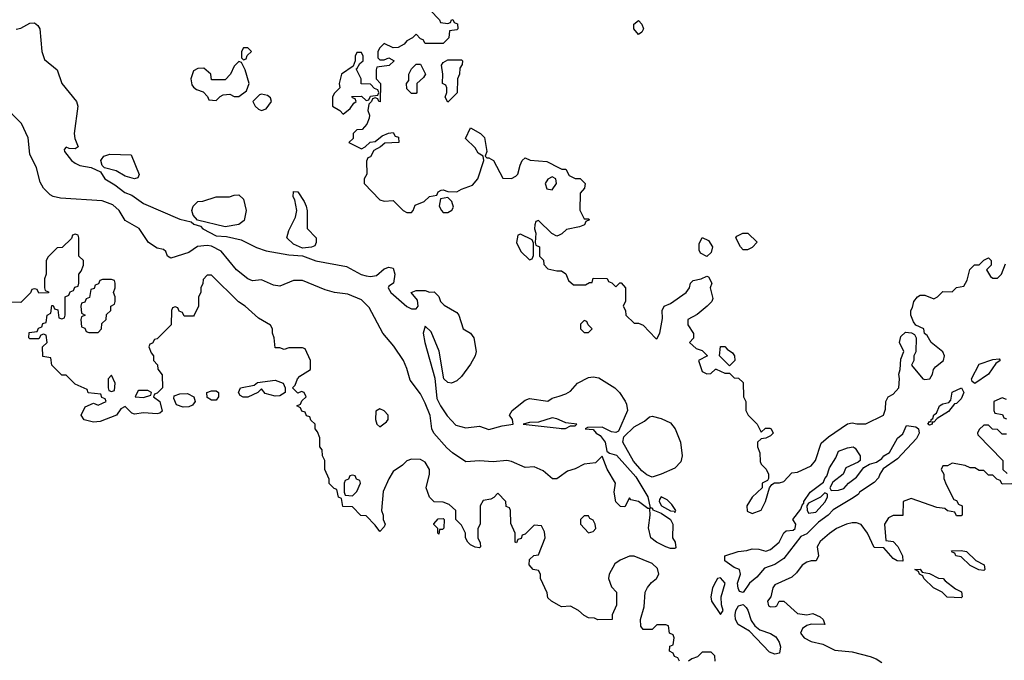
# Model space of a CAD drawing. Header units: inches. Extents: x 2671394 to 2765652, y 830470 to 955458.
# Tile 88 of 256: x 2707625 to 2711960, y 874490 to 877310. Entities that reach past the tile are written whole.
import ezdxf

# ---------------------------------------------------------------- set-up
doc = ezdxf.new("R2010")
doc.units = ezdxf.units.IN
doc.header["$MEASUREMENT"] = 0
doc.layers.add('C7807', color=7, linetype='Continuous')
doc.layers.add('C7817', color=7, linetype='Continuous')

msp = doc.modelspace()

# ---------------------------------------------------------------- linework, layer by layer
at = {"layer": 'C7807', "color": 2}
for points, elevation in [([(2709432.7, 877352.7), (2709474, 877310), (2709478, 877298), (2709510, 877294), (2709522, 877298), (2709526, 877310), (2709531.6, 877311.6), (2709538, 877298), (2709552.7, 877292.7), (2709554, 877270), (2709550, 877266), (2709518, 877262), (2709514, 877230), (2709490, 877206), (2709410, 877206), (2709402, 877222), (2709390, 877226), (2709370, 877246), (2709354, 877230), (2709330, 877218), (2709318, 877202), (2709292, 877188), (2709270, 877186), (2709230, 877206), (2709210, 877186), (2709202, 877170), (2709202, 877142), (2709210, 877134), (2709230, 877134), (2709250, 877142), (2709274, 877130), (2709251.6, 877108.4), (2709198, 877102), (2709194, 877090), (2709194, 877050), (2709214, 877030), (2709211.6, 876948.4), (2709206, 876950), (2709202, 876962), (2709190, 876966), (2709178, 876962), (2709174, 876950), (2709162, 876938), (2709158, 876910), (2709164.7, 876890), (2709163.6, 876876.4), (2709154, 876850), (2709132.7, 876827.3), (2709110, 876826), (2709094, 876810), (2709092.7, 876787.3), (2709074, 876770), (2709130, 876742), (2709146, 876750), (2709168, 876772), (2709190, 876774), (2709220.4, 876799.6), (2709248.4, 876811.6), (2709270, 876814), (2709278, 876798), (2709292.7, 876792.7), (2709294, 876770), (2709232.7, 876767.3), (2709214, 876750), (2709184.7, 876735.3), (2709170, 876706), (2709158, 876702), (2709152.7, 876687.3), (2709154, 876630), (2709142, 876610), (2709142, 876590), (2709210, 876518), (2709230, 876511.3), (2709270, 876514), (2709314, 876470), (2709330, 876462), (2709350, 876462), (2709358, 876470), (2709366, 876494), (2709406, 876510), (2709430, 876532), (2709462, 876538), (2709467.3, 876552.7), (2709480.4, 876559.6), (2709490, 876562), (2709510, 876554), (2709550, 876552), (2709570, 876564.7), (2709618, 876582), (2709642, 876610), (2709668, 876690), (2709666, 876710), (2709643.1, 876723.1), (2709630, 876746), (2709588, 876788), (2709610, 876834), (2709654, 876810), (2709671.6, 876791.6), (2709682, 876730), (2709674, 876710), (2709682, 876702), (2709690, 876702), (2709711.3, 876690), (2709752.7, 876612.7), (2709790, 876611.3), (2709810, 876622), (2709818, 876630), (2709828, 876670), (2709838, 876690), (2709850, 876702), (2709872.7, 876692.7), (2709946, 876686), (2710000, 876659)], 14), ([(2707610, 877268), (2707630, 877272.7), (2707670, 877295.5), (2707690, 877297.3), (2707705.5, 877285.5), (2707713.4, 877270), (2707722.6, 877170), (2707734.7, 877134.7), (2707790.4, 877090.4), (2707810.7, 877030), (2707876, 876950), (2707881, 876930), (2707864.9, 876810), (2707867.9, 876787.9), (2707882, 876750), (2707870, 876742), (2707843.2, 876743.2), (2707830, 876748.7), (2707820.7, 876739.3), (2707822, 876730), (2707853.4, 876690), (2707870, 876678.4), (2707890, 876668.8), (2707939.9, 876659.9), (2707981, 876641), (2708000.5, 876610), (2708043.9, 876583.9), (2708087.7, 876550), (2708118.2, 876538.2), (2708170, 876500.8), (2708330, 876431.8), (2708379.9, 876419.9), (2708392, 876410), (2708421.1, 876401.1), (2708430.8, 876390), (2708490, 876359.5), (2708536.4, 876356.4), (2708600.8, 876340.8), (2708667.4, 876307.4), (2708710, 876293.6), (2708810, 876275.3), (2708870, 876271), (2708929.3, 876249.3), (2709063.8, 876223.8), (2709128.5, 876188.5), (2709150, 876183.1), (2709170, 876180.4), (2709196, 876184), (2709230, 876214), (2709250, 876221), (2709270, 876216), (2709277.3, 876190), (2709271.3, 876150), (2709250, 876138), (2709247.3, 876130), (2709258.8, 876110), (2709330, 876048.2), (2709350, 876037.3), (2709363.1, 876036.9), (2709370, 876038), (2709379, 876050), (2709376.4, 876076.4), (2709348, 876110), (2709370, 876118), (2709410, 876118), (2709430, 876111.3), (2709450, 876112), (2709470, 876092), (2709478, 876070), (2709493.7, 876053.7), (2709550, 876021), (2709558.8, 876010), (2709578, 875950), (2709610, 875930.8), (2709624, 875910), (2709634.4, 875850), (2709630.4, 875830), (2709610, 875794), (2709570, 875739), (2709550, 875721.2), (2709526, 875710), (2709510, 875713.2), (2709493.2, 875730), (2709471.5, 875851.5), (2709436.6, 875936.6), (2709410, 875962), (2709402, 875930), (2709409.1, 875890), (2709452.5, 875732.5), (2709462.2, 875642.2), (2709477.3, 875610), (2709506.8, 875566.8), (2709545.4, 875525.4), (2709590, 875514), (2709650, 875521.7), (2709690, 875507), (2709750, 875523.1), (2709798, 875530), (2709795.3, 875550), (2709781.2, 875570), (2709793.2, 875590), (2709850, 875636), (2709870, 875642.8), (2709950, 875631.3), (2709970, 875644.7), (2710000, 875653.7)], 10), ([(2710000, 875296.1), (2709990, 875288.7), (2709971.1, 875288.9), (2709930, 875324), (2709890, 875342), (2709850, 875339), (2709790, 875365.2), (2709770, 875369.3), (2709710, 875363.7), (2709650, 875369.2), (2709590, 875364), (2709530, 875404), (2709505.4, 875425.4), (2709449, 875490), (2709439, 875510), (2709432.1, 875567.9), (2709410, 875622), (2709390, 875664), (2709343.9, 875723.9), (2709330, 875775.3), (2709314.5, 875810), (2709273.1, 875873.1), (2709224, 875930), (2709163.3, 876043.3), (2709130, 876077), (2709070, 876102.7), (2709010.6, 876109.4), (2708970, 876120.7), (2708870, 876162.4), (2708830, 876162), (2708770, 876138), (2708742, 876142), (2708690, 876165.2), (2708650, 876161.2), (2708630, 876169.3), (2708579.3, 876210), (2708511.9, 876291.9), (2708470, 876313.3), (2708450, 876316.3), (2708408.3, 876311.7), (2708370, 876286), (2708290, 876261.2), (2708275.3, 876270), (2708269, 876290), (2708258.9, 876298.9), (2708230, 876304.5), (2708192.3, 876330), (2708151.9, 876391.9), (2708090, 876426), (2708063, 876470), (2708034.9, 876494.9), (2707987.6, 876512.4), (2707804.9, 876524.9), (2707771.9, 876531.9), (2707759.5, 876539.5), (2707730, 876569), (2707715.3, 876595.3), (2707698.5, 876658.5), (2707670, 876718), (2707662.6, 876790), (2707633.2, 876853.2), (2707550, 876938.4)], 10), ([(2710000, 876362.1), (2709990, 876358), (2709968.7, 876368.7), (2709910, 876426), (2709898, 876422), (2709892.7, 876407.3), (2709892, 876390), (2709898, 876370), (2709894, 876330), (2709898, 876318), (2709914, 876310), (2709914, 876270), (2709931.6, 876251.6), (2709932.7, 876232.7), (2709950, 876214), (2709990, 876204.7), (2710000, 876204.7)], 14), ([(2710000, 874731.5), (2709966, 874750), (2709950, 874766), (2709947.3, 874787.3), (2709918, 874850), (2709918, 874870), (2709910, 874886), (2709886, 874890), (2709868, 874910), (2709870, 874934), (2709888.4, 874951.6), (2709910, 874954), (2709938, 875030), (2709936.4, 875056.4), (2709922, 875082), (2709890, 875086), (2709850, 875046), (2709838, 875042), (2709832.7, 875027.3), (2709818, 875022), (2709812, 875008), (2709806, 875010), (2709806, 875050), (2709787.3, 875092.7), (2709786, 875150), (2709782, 875162), (2709767.3, 875167.3), (2709766, 875190), (2709730, 875226), (2709712.7, 875207.3), (2709699.6, 875200.4), (2709666, 875194), (2709652, 875170), (2709652, 875090), (2709642, 875070), (2709642, 875030), (2709652.7, 875007.3), (2709654, 874990), (2709650, 874986), (2709630, 874988), (2709610, 874998), (2709598, 875010), (2709588, 875030), (2709588, 875050), (2709570, 875086), (2709546, 875110), (2709546, 875150), (2709516.4, 875176.4), (2709490, 875186), (2709450, 875188), (2709429, 875209), (2709415.3, 875250), (2709429, 875310), (2709428.7, 875330), (2709410, 875362), (2709390, 875374), (2709350, 875375.3), (2709330, 875368), (2709310.9, 875349.1), (2709270, 875322), (2709250, 875288.7), (2709225.8, 875234.2), (2709218, 875150), (2709224.7, 875130), (2709224.7, 875110), (2709234.8, 875090), (2709230, 875078), (2709210, 875058), (2709190, 875086), (2709150, 875126), (2709127.3, 875127.3), (2709090, 875166), (2709047.3, 875167.3), (2709042, 875202), (2709028.4, 875208.4), (2709022, 875242), (2709010, 875246), (2708988.4, 875268.4), (2708987.3, 875287.3), (2708968, 875330), (2708968, 875370), (2708958, 875390), (2708956.4, 875416.4), (2708946, 875430), (2708946, 875470), (2708936.4, 875496.4), (2708926, 875510), (2708926, 875530), (2708907.3, 875547.3), (2708902, 875562), (2708887.3, 875567.3), (2708882, 875582), (2708867.3, 875587.3), (2708862, 875602), (2708846, 875610), (2708862, 875618), (2708867.3, 875632.7), (2708886, 875650), (2708878, 875670), (2708866.4, 875673.6), (2708850, 875666), (2708826, 875690), (2708838, 875702), (2708848.7, 875730), (2708858.6, 875741.4), (2708906, 875770), (2708906, 875810), (2708882, 875862), (2708870, 875866), (2708810, 875866), (2708790, 875858), (2708770, 875866), (2708750, 875866), (2708746, 875910), (2708738, 875930), (2708738, 875950), (2708730, 875966), (2708676.4, 875996.4), (2708618, 876050), (2708588.9, 876068.9), (2708470, 876186), (2708450, 876186), (2708432.7, 876167.3), (2708431.6, 876148.4), (2708422, 876130), (2708422, 876110), (2708412, 876090), (2708412, 876050), (2708394, 876010), (2708390, 876006), (2708350, 876006), (2708342, 876022), (2708327.3, 876027.3), (2708322, 876042), (2708310, 876046), (2708298, 876042), (2708294, 876030), (2708292.7, 875967.3), (2708230, 875906), (2708218, 875902), (2708210, 875886), (2708198, 875882), (2708194, 875870), (2708203.6, 875843.6), (2708214, 875830), (2708214, 875810), (2708231.6, 875791.6), (2708232.7, 875772.7), (2708252.7, 875747.3), (2708254, 875690), (2708230, 875666), (2708218, 875662), (2708214, 875650), (2708242, 875630), (2708252.7, 875587.3), (2708242, 875578), (2708230, 875575.3), (2708170, 875579.3), (2708130, 875574), (2708119, 875579), (2708090, 875608), (2708070, 875598), (2708050.9, 875569.1), (2707978.8, 875541.2), (2707950, 875538), (2707909.2, 875549.2), (2707895.3, 875570), (2707913.6, 875606.4), (2707950, 875622), (2707970, 875614), (2707990, 875622), (2708006, 875630), (2708002, 875642), (2707987.3, 875647.3), (2707982, 875662), (2707927.3, 875667.3), (2707922, 875682), (2707870, 875706), (2707830, 875746), (2707810, 875746), (2707766, 875790), (2707762, 875822), (2707727.3, 875827.3), (2707726, 875870), (2707746, 875890), (2707742, 875922), (2707730, 875926), (2707718, 875922), (2707710, 875906), (2707670, 875906), (2707666, 875910), (2707667.3, 875932.7), (2707702, 875938), (2707707.3, 875952.7), (2707722, 875958), (2707727.3, 875972.7), (2707742, 875978), (2707746, 876010), (2707762, 876018), (2707767.3, 876052.7), (2707772.7, 876052.7), (2707778, 876038), (2707792.7, 876032.7), (2707798, 875998), (2707810, 875994), (2707822, 875998), (2707826, 876010), (2707826, 876090), (2707842, 876098), (2707847.3, 876112.7), (2707862, 876118), (2707867.3, 876132.7), (2707882, 876138), (2707886, 876150), (2707886, 876190), (2707896.4, 876203.6), (2707906, 876230), (2707906, 876250), (2707886, 876270), (2707886, 876350), (2707882, 876362), (2707870, 876366), (2707858, 876362), (2707852.7, 876347.3), (2707812.7, 876307.3), (2707790, 876306), (2707750, 876266), (2707742, 876250), (2707742, 876190), (2707734, 876170), (2707734, 876130), (2707738, 876118), (2707752.7, 876112.7), (2707752.7, 876107.3), (2707710, 876106), (2707702, 876122), (2707690, 876126), (2707678, 876122), (2707672.7, 876107.3), (2707630, 876066), (2707587.3, 876067.3)], 14), ([(2710000, 875549.5), (2709990, 875554), (2709970, 875557.2), (2709910, 875539.3), (2709870, 875537.2), (2709842, 875530), (2710000, 875511.9)], 10)]:
    msp.add_lwpolyline(points, dxfattribs=dict(at, elevation=elevation))
for points, elevation in [([(2708630, 877186), (2708610, 877186), (2708602, 877170), (2708602, 877142), (2708610, 877134), (2708622, 877138), (2708627.3, 877152.7), (2708646, 877170)], 14), ([(2709130, 877166), (2709110, 877166), (2709102, 877150), (2709102, 877130), (2709094, 877106), (2709042, 877070), (2709032, 877030), (2709034, 877010), (2709010, 876986), (2709002, 876970), (2709002, 876930), (2709034, 876910), (2709050, 876894), (2709080.4, 876919.6), (2709096.4, 876943.6), (2709106, 876950), (2709102, 876962), (2709090, 876966), (2709087.3, 876972.7), (2709130, 876974), (2709150, 876954), (2709162, 876958), (2709170, 876974), (2709202, 876978), (2709206, 876990), (2709202, 877002), (2709187.3, 877007.3), (2709170, 877026), (2709128.4, 877028.4), (2709128, 877050), (2709106, 877094), (2709110, 877094), (2709122, 877118), (2709138, 877130), (2709138, 877150)], 14), ([(2708590, 877126), (2708570, 877106), (2708554, 877070), (2708530, 877046), (2708470, 877046), (2708466, 877070), (2708436.4, 877096.4), (2708410, 877095.3), (2708390, 877086), (2708378, 877050), (2708383.6, 877023.6), (2708390, 877014), (2708403.6, 877003.6), (2708432.7, 876992.7), (2708452.7, 876972.7), (2708458, 876958), (2708490, 876954), (2708507.3, 876972.7), (2708520.4, 876979.6), (2708550, 876982), (2708570, 876972), (2708590, 876972), (2708623.1, 876996.9), (2708635.3, 877030), (2708618, 877090), (2708602, 877122)], 14), ([(2709350, 876986), (2709330, 877006), (2709328, 877030), (2709338, 877042), (2709338, 877070), (2709350, 877094), (2709370, 877114), (2709390, 877114), (2709412, 877070), (2709403.6, 877056.4), (2709374, 877030), (2709374, 876990), (2709370, 876986)], 14), ([(2709510, 876948), (2709498, 876970), (2709506, 876990), (2709506, 877010), (2709502, 877022), (2709486, 877030), (2709488, 877070), (2709482, 877110), (2709490, 877122), (2709510, 877134), (2709570, 877134), (2709574, 877130), (2709572.7, 877112.7), (2709563.6, 877096.4), (2709562, 877070), (2709552, 877050), (2709551.6, 876988.4)], 14), ([(2708690, 876982), (2708681, 876979), (2708652, 876950), (2708662, 876930), (2708676.9, 876916.9), (2708690, 876911.3), (2708710, 876918), (2708734, 876950), (2708730, 876966), (2708716.4, 876976.4)], 14), ([(2708130, 876609.5), (2708090, 876622), (2708050, 876644.5), (2707998, 876658), (2707989, 876669), (2707982, 876690), (2707984.7, 876695.3), (2707995.3, 876710), (2708021.6, 876718.4), (2708115.3, 876715.3), (2708150.7, 876629.3), (2708146, 876614)], 10), ([(2709970, 876618), (2709950, 876608), (2709938, 876590), (2709945.4, 876565.4), (2709970, 876562), (2709988, 876590), (2709986, 876610)], 14), ([(2708870, 876305.2), (2708830, 876322.7), (2708802, 876350), (2708810, 876382), (2708839.3, 876440.7), (2708845.2, 876470), (2708837.2, 876517.2), (2708829, 876531), (2708830, 876554), (2708850, 876552), (2708878, 876510), (2708886, 876490), (2708890.5, 876469.5), (2708891, 876391), (2708930.8, 876350), (2708930.9, 876329.1), (2708924.7, 876315.3), (2708910, 876309.3)], 10), ([(2708530, 876398), (2708408.4, 876428.4), (2708389.4, 876449.4), (2708383.7, 876470), (2708389, 876490), (2708409.3, 876510.7), (2708431, 876511), (2708490, 876530.4), (2708549.1, 876530.9), (2708570, 876538), (2708590, 876538.8), (2708610, 876521), (2708622, 876470), (2708613.2, 876426.8), (2708590, 876409.2)], 10), ([(2709510, 876528), (2709478, 876522), (2709472, 876490), (2709482, 876470), (2709490, 876462), (2709510, 876462), (2709528.4, 876471.6), (2709534.6, 876485.4), (2709528, 876510)], 14), ([(2709830, 876366), (2709818, 876362), (2709812, 876330), (2709832, 876290), (2709870, 876254), (2709882, 876258), (2709887.3, 876272.7), (2709887.3, 876327.3), (2709882, 876342)], 14), ([(2708030, 876166), (2707990, 876166), (2707978, 876162), (2707972.7, 876147.3), (2707958, 876142), (2707952.7, 876127.3), (2707938, 876122), (2707932.7, 876087.3), (2707918, 876082), (2707912.7, 876067.3), (2707898, 876062), (2707894, 876050), (2707898, 876018), (2707914, 876010), (2707898, 876002), (2707894, 875990), (2707898, 875958), (2707912.7, 875952.7), (2707918, 875938), (2707930, 875934), (2707970, 875934), (2707986, 875950), (2707987.3, 875972.7), (2708006, 875990), (2708007.3, 876012.7), (2708026, 876030), (2708026, 876050), (2708042, 876058), (2708046, 876070), (2708046, 876090), (2708038, 876110), (2708046, 876130), (2708046, 876150), (2708042, 876162)], 14), ([(2708030, 875746), (2708014, 875730), (2708014, 875690), (2708018, 875678), (2708030, 875674), (2708042, 875678), (2708046, 875710)], 14), ([(2708750, 875653.2), (2708705.2, 875665.2), (2708690, 875686), (2708674, 875670), (2708630, 875649.2), (2708609.3, 875649.3), (2708596.4, 875656.4), (2708588, 875670), (2708598, 875690), (2708658, 875702), (2708672.7, 875712.7), (2708750, 875724), (2708784.7, 875710), (2708794, 875690), (2708794, 875670), (2708770, 875654)], 14), ([(2708190, 875678), (2708150, 875678), (2708145.4, 875674.6), (2708134, 875650), (2708170, 875646.8), (2708202, 875658), (2708206, 875670)], 14), ([(2708470, 875635.3), (2708450, 875648), (2708448.7, 875670), (2708470, 875676.3), (2708490, 875676.3), (2708501, 875670), (2708501, 875650), (2708490, 875635.3)], 14), ([(2708344.5, 875604.5), (2708315.3, 875615.3), (2708303.1, 875643.1), (2708304.7, 875655.3), (2708330, 875664), (2708364.5, 875664.5), (2708392, 875650), (2708398, 875630), (2708386.4, 875613.6), (2708370, 875606)], 14), ([(2709210, 875598), (2709192.7, 875587.3), (2709191.3, 875550), (2709198, 875530), (2709210, 875518), (2709240.4, 875539.6), (2709248, 875550), (2709248, 875570), (2709230, 875588)], 14), ([(2709090, 875306), (2709078, 875302), (2709072.7, 875287.3), (2709058, 875282), (2709054, 875270), (2709054, 875230), (2709058, 875218), (2709090, 875214), (2709110, 875234), (2709126, 875270), (2709122, 875282), (2709107.3, 875287.3), (2709102, 875302)], 14), ([(2709470, 875046), (2709466, 875050), (2709466, 875070), (2709448.4, 875088.4), (2709448.4, 875091.6), (2709467.3, 875112.7), (2709490, 875114), (2709494, 875110), (2709492, 875072), (2709486, 875066), (2709474, 875066)], 14)]:
    msp.add_lwpolyline(points, close=True, dxfattribs=dict(at, elevation=elevation))
at = {"layer": 'C7817', "color": 2}
for points, elevation in [([(2710350, 877245.2), (2710329.2, 877270), (2710329, 877290), (2710350, 877306.8), (2710364, 877290), (2710372.2, 877270), (2710364.5, 877255.5)], 14), ([(2710810, 876298), (2710798, 876310), (2710778, 876350), (2710782, 876358), (2710808.7, 876371.3), (2710830.9, 876370.9), (2710871.6, 876331.6), (2710850, 876308), (2710830, 876298)], 14), ([(2710650, 876268), (2710623.1, 876283.1), (2710616.4, 876296.4), (2710616.4, 876323.6), (2710630, 876352), (2710658, 876338), (2710676, 876310), (2710670, 876286)], 14), ([(2710110, 875986), (2710094, 875970), (2710094, 875950), (2710110, 875934), (2710130, 875934), (2710146, 875950), (2710127.3, 875967.3), (2710122, 875982)], 14), ([(2710750, 875786), (2710706, 875830), (2710710, 875872), (2710730, 875872), (2710739.6, 875859.6), (2710763.6, 875843.6), (2710772, 875830), (2710774, 875810)], 14), ([(2711830, 875709.3), (2711818, 875718), (2711815.3, 875730), (2711850, 875794), (2711910, 875814.8), (2711936.9, 875816.9), (2711942, 875810), (2711922.8, 875797.2), (2711890, 875749.5)], 10), ([(2711630, 875525.2), (2711624, 875530), (2711630, 875542), (2711638, 875542), (2711638, 875550), (2711645.6, 875554.4), (2711650, 875570.8), (2711661.2, 875578.8), (2711675.3, 875610), (2711690, 875618.8), (2711715.3, 875624.7), (2711724, 875636), (2711730, 875671.3), (2711772, 875690), (2711782, 875670), (2711770, 875641.2), (2711750, 875621.2), (2711740.7, 875619.3), (2711714, 875586), (2711664.7, 875555.3), (2711650, 875538), (2711642, 875538), (2711642, 875530)], 10), ([(2710410, 875297.2), (2710386.3, 875306.3), (2710364.2, 875324.2), (2710327.3, 875367.3), (2710281.2, 875450), (2710285.2, 875474.8), (2710330, 875518), (2710376.4, 875543.6), (2710398, 875562), (2710410, 875564.7), (2710450, 875554.8), (2710490, 875536), (2710510.8, 875510), (2710534.8, 875450), (2710542, 875390), (2710536.1, 875363.9), (2710510, 875336), (2710450, 875309.2)], 10), ([(2710810, 874789.5), (2710793.6, 874793.6), (2710788.3, 874808.3), (2710786, 874830), (2710798, 874870), (2710794, 874890), (2710770, 874899.3), (2710730, 874929), (2710729.5, 874950.5), (2710788, 874970), (2710826.3, 874973.7), (2710850, 874981), (2710879.8, 874979.8), (2710910, 874971.3), (2710930, 874978.8), (2710969, 875010), (2710988.7, 875051.3), (2711000.2, 875059.8), (2711030, 875064), (2711039, 875070), (2711042, 875090), (2711028.7, 875110), (2711064, 875156), (2711070, 875174), (2711078, 875182), (2711078, 875190), (2711105.2, 875230), (2711164.7, 875275.3), (2711169.2, 875290), (2711179.3, 875300.7), (2711190, 875338), (2711219, 875381), (2711230, 875410.7), (2711270, 875426), (2711294, 875430), (2711303.6, 875423.6), (2711319.8, 875399.8), (2711324.7, 875390), (2711324.7, 875370), (2711317.3, 875362.7), (2711262, 875338), (2711250.7, 875309.3), (2711204.7, 875275.3), (2711192, 875250), (2711198, 875238), (2711230, 875239.1), (2711253.8, 875246.2), (2711274, 875270), (2711310, 875297.3), (2711341.2, 875338.8), (2711366.6, 875353.4), (2711398, 875362), (2711421.5, 875378.5), (2711429.7, 875390.3), (2711454.5, 875405.5), (2711490, 875467.7), (2711513.3, 875486.7), (2711530, 875524.7), (2711570, 875518), (2711582.8, 875510), (2711585.5, 875490), (2711573, 875467), (2711490, 875377.2), (2711427.3, 875332.7), (2711411.3, 875310), (2711406.4, 875293.6), (2711387.1, 875272.9), (2711322, 875230), (2711318, 875222), (2711294.8, 875205.2), (2711206.9, 875153.1), (2711184, 875130), (2711141.5, 875098.5), (2711090, 875047.6), (2711064.9, 875035.1), (2710990, 874939), (2710950, 874912.7), (2710904.6, 874895.4), (2710870, 874856.9), (2710838.4, 874830)], 10), ([(2710450, 875209.4), (2710441.5, 875198.5), (2710440.9, 875190), (2710450.4, 875170), (2710490, 875148), (2710506.7, 875146.7), (2710510, 875141), (2710514, 875150), (2710496.4, 875176.4), (2710476.3, 875196.3)], 14), ([(2711170, 875228), (2711151.3, 875208.7), (2711098, 875182), (2711091.3, 875170), (2711091.6, 875151.6), (2711098, 875138), (2711130, 875142.8), (2711171.8, 875188.2), (2711182, 875210), (2711182, 875222)], 10), ([(2710130, 875126), (2710110, 875126), (2710094, 875110), (2710094, 875090), (2710130, 875052), (2710150, 875058), (2710162, 875070), (2710159, 875090), (2710150, 875108), (2710135.3, 875115.3)], 14), ([(2711870, 874886), (2711848.4, 874888.4), (2711810, 874908), (2711770, 874946), (2711746, 874950), (2711742, 874962), (2711730, 874966), (2711727.3, 874972.7), (2711770, 874974), (2711794, 874970), (2711834, 874930), (2711871.1, 874911.1), (2711874, 874890)], 14), ([(2710710, 874854), (2710698, 874850), (2710690, 874838), (2710676, 874810), (2710667.3, 874770), (2710671, 874750), (2710710, 874692), (2710722, 874710), (2710714.8, 874734.8), (2710714, 874770), (2710731.6, 874830)], 14), ([(2711770, 874766), (2711708.4, 874768.4), (2711686, 874790), (2711648.9, 874808.9), (2711606, 874850), (2711602, 874862), (2711586, 874870), (2711582, 874882), (2711566, 874890), (2711590, 874892), (2711598, 874878), (2711630, 874872), (2711670, 874852), (2711691, 874851), (2711699.6, 874839.6), (2711744.7, 874804.7), (2711771.1, 874791.1), (2711774, 874770)], 14), ([(2710950, 874516.9), (2710925.8, 874525.8), (2710838, 874618), (2710787.9, 874647.9), (2710776.8, 874670), (2710775.1, 874690), (2710778, 874710), (2710790, 874730.8), (2710810, 874735.5), (2710823, 874723), (2710831.2, 874711.2), (2710845.9, 874665.9), (2710862.3, 874642.3), (2710884.2, 874624.2), (2710930, 874608.7), (2710954.3, 874594.3), (2710968.9, 874570), (2710974, 874550), (2710970, 874522)], 10)]:
    msp.add_lwpolyline(points, close=True, dxfattribs=dict(at, elevation=elevation))
for points, elevation in [([(2710000, 876659), (2710012.7, 876652.7), (2710030, 876652), (2710044.7, 876624.7), (2710070, 876612), (2710092, 876612), (2710114, 876590), (2710111.6, 876568.4), (2710092.7, 876547.3), (2710091.6, 876471.6), (2710110, 876434), (2710130, 876434), (2710134, 876430), (2710118, 876422), (2710112, 876408), (2710090, 876398), (2710032.7, 876387.3), (2710012.7, 876367.3), (2710000, 876362.1)], 14), ([(2710000, 876204.7), (2710010, 876204.7), (2710030, 876191.3), (2710042, 876162), (2710063.6, 876143.6), (2710116.4, 876143.6), (2710134, 876154), (2710146, 876154), (2710150, 876172), (2710211.1, 876171.1), (2710218, 876158), (2710232.7, 876152.7), (2710250, 876134), (2710267.3, 876152.7), (2710272.7, 876152.7), (2710292, 876130), (2710291.6, 876071.6), (2710282, 876050), (2710292, 876030), (2710294, 876010), (2710330, 875974), (2710350, 875974), (2710370, 875966), (2710426.4, 875906.4), (2710430, 875906), (2710442.9, 875930), (2710455.1, 875995.1), (2710454, 876030), (2710462, 876050), (2710490, 876061), (2710559, 876110), (2710574, 876130), (2710578, 876150), (2710590, 876162), (2710626, 876170), (2710650, 876182), (2710658, 876178), (2710672, 876150), (2710664.7, 876130), (2710676.9, 876083.1), (2710672, 876070), (2710652, 876050), (2710607.1, 876012.9), (2710566.8, 875990), (2710567.1, 875967.1), (2710591.6, 875928.4), (2710591.6, 875908.4), (2710574, 875890), (2710603.6, 875863.6), (2710630, 875854), (2710654, 875830), (2710614, 875810), (2710630, 875762), (2710650, 875752), (2710667.3, 875752.7), (2710688.4, 875771.6), (2710691.6, 875771.6), (2710730, 875754), (2710750, 875754), (2710770, 875734), (2710790, 875732), (2710810, 875714), (2710812, 875650), (2710822, 875630), (2710822, 875590), (2710832, 875570), (2710872, 875530), (2710890, 875494), (2710908.4, 875511.6), (2710928.4, 875511.6), (2710934, 875510), (2710942, 875490), (2710930, 875478), (2710910, 875468), (2710890, 875466), (2710874, 875450), (2710874, 875430), (2710883.6, 875403.6), (2710885.4, 875365.4), (2710890, 875354), (2710911.6, 875331.6), (2710922, 875310), (2710922, 875290), (2710918, 875282), (2710894, 875270), (2710894, 875250), (2710850, 875208), (2710826, 875170), (2710827.3, 875147.3), (2710850, 875136), (2710890, 875152), (2710908.7, 875190), (2710926, 875250), (2710936.4, 875263.6), (2710948, 875272), (2710970, 875271.3), (2710990, 875278), (2711024, 875316), (2711050, 875318.8), (2711110, 875346.8), (2711129.3, 875370), (2711153.6, 875446.4), (2711186.5, 875473.5), (2711270, 875531.3), (2711290, 875536), (2711311.1, 875531.1), (2711350, 875531), (2711428, 875570), (2711436.4, 875596.4), (2711438, 875630), (2711448, 875650), (2711470, 875662), (2711495.3, 875690), (2711499, 875730), (2711495.3, 875750), (2711502, 875770), (2711504.7, 875815.3), (2711518, 875850), (2711499, 875890), (2711504.7, 875915.3), (2711525.6, 875934.4), (2711552, 875932), (2711564.7, 875924.7), (2711572, 875910), (2711571.1, 875848.9), (2711562, 875830), (2711562, 875810), (2711552, 875790), (2711602, 875730), (2711610, 875726), (2711632.7, 875730), (2711644, 875750), (2711649, 875771), (2711657.2, 875782.8), (2711692.7, 875810), (2711697.2, 875830), (2711690, 875848), (2711638, 875890), (2711620.4, 875920.4), (2711608.7, 875928.7), (2711606, 875950), (2711570, 875966), (2711560.4, 875980.4), (2711548, 876010), (2711548, 876030), (2711556.4, 876043.6), (2711562, 876070), (2711578, 876090), (2711590, 876098), (2711610, 876098), (2711650, 876082), (2711666, 876090), (2711690, 876114), (2711730, 876112), (2711750, 876132), (2711782, 876138), (2711796.4, 876163.6), (2711808.9, 876211.1), (2711829, 876231), (2711850, 876232), (2711870, 876252), (2711890, 876262), (2711902, 876250), (2711902, 876230), (2711882, 876210), (2711899.6, 876179.6), (2711910, 876172), (2711930, 876172), (2711948, 876190), (2711964.7, 876235.3)], 14), ([(2710000, 875653.7), (2710030, 875662.8), (2710050, 875674.8), (2710081.2, 875710), (2710130, 875734.9), (2710150, 875738), (2710174.2, 875734.2), (2710246, 875690), (2710266, 875670), (2710291, 875631), (2710297.3, 875617.3), (2710300.7, 875590), (2710261, 875499), (2710250, 875493.2), (2710230, 875496), (2710190, 875517.2), (2710124.7, 875515.3), (2710114, 875510), (2710150, 875506), (2710162.8, 875490), (2710180.4, 875480.4), (2710202.6, 875450), (2710210.5, 875410.5), (2710222, 875402), (2710253.1, 875393.1), (2710337.5, 875297.5), (2710390.1, 875210.1), (2710401, 875161), (2710410, 875161), (2710413.1, 875153.1), (2710450, 875138.5), (2710490.2, 875110), (2710501.1, 875090), (2710499.3, 875030), (2710510.5, 875010), (2710514.4, 874985.6), (2710510, 874982), (2710490, 874982.7), (2710470, 874989.4), (2710428.7, 875010), (2710404, 875030), (2710393.6, 875073.6), (2710400.9, 875130), (2710399, 875159), (2710390, 875159), (2710350, 875189.2), (2710316.4, 875196.4), (2710310, 875206), (2710290, 875166), (2710270, 875168), (2710250, 875188), (2710242, 875230), (2710248, 875270), (2710212.1, 875332.1), (2710190, 875388.7), (2710159.9, 875360.1), (2710110, 875353.2), (2710070, 875333.2), (2710036.8, 875323.2), (2710000, 875296.1)], 10), ([(2711970, 875638), (2711950, 875646), (2711914, 875630), (2711914, 875590), (2711918, 875578), (2711952.7, 875572.7), (2711958, 875558), (2711970, 875554)], 14), ([(2710000, 875511.9), (2710009.1, 875510.9), (2710028.7, 875511.3), (2710050, 875522), (2710070, 875522), (2710078, 875530), (2710030, 875536), (2710000, 875549.5)], 10), ([(2711970, 875486), (2711950, 875486), (2711930, 875506), (2711907.3, 875507.3), (2711890, 875526), (2711870, 875526), (2711850, 875506), (2711842, 875490), (2711843.6, 875483.6), (2711954, 875370), (2711954, 875330), (2711972.7, 875312.7)], 14), ([(2711992.7, 875267.3), (2711950, 875266), (2711942, 875282), (2711927.3, 875287.3), (2711910, 875306), (2711890, 875306), (2711870, 875326), (2711850, 875326), (2711830, 875338), (2711810, 875338), (2711787.3, 875347.3), (2711730, 875358), (2711710, 875346), (2711690, 875346), (2711682, 875330), (2711694, 875310), (2711694, 875290), (2711703.6, 875263.6), (2711738, 875198), (2711750, 875194), (2711758, 875178), (2711774, 875170), (2711774, 875130), (2711770, 875126), (2711750, 875126), (2711742, 875142), (2711710, 875148), (2711698, 875158), (2711663.1, 875163.1), (2711550, 875202), (2711514, 875190), (2711512.7, 875127.3), (2711470, 875128), (2711450, 875118), (2711432, 875090), (2711438, 875018), (2711470, 875014), (2711491.1, 874991.1), (2711512, 874950), (2711512.7, 874927.3), (2711488.4, 874928.4), (2711470, 874938), (2711430, 874986), (2711387.3, 874987.3), (2711357.2, 875050), (2711330, 875088.7), (2711310, 875096), (2711290, 875096), (2711264.7, 875090), (2711221, 875070), (2711190, 875049.2), (2711150, 875012.7), (2711136, 874990), (2711142, 874950), (2711132, 874928), (2711110, 874929), (2711090, 874922.7), (2711070, 874909), (2711044.9, 874875.1), (2711024.1, 874855.9), (2710950, 874822), (2710941, 874810), (2710932, 874770), (2710918, 874750), (2710922, 874730), (2710930, 874726), (2710952.5, 874727.5), (2710958, 874730), (2710968.7, 874751.3), (2710990, 874751.3), (2711050, 874696), (2711090, 874691.3), (2711116.9, 874696.9), (2711150, 874682), (2711162, 874670), (2711170, 874648), (2711110, 874649.2), (2711090, 874644), (2711071.3, 874630), (2711062.8, 874610), (2711078.8, 874590), (2711110, 874573.4), (2711161.4, 874561.4), (2711214.4, 874534.4), (2711290, 874528), (2711370, 874507.3), (2711396.3, 874496.3), (2711420.7, 874480.7)], 14), ([(2710530, 874486), (2710522, 874502), (2710507.3, 874507.3), (2710502, 874522), (2710486, 874530), (2710487.3, 874552.7), (2710502, 874558), (2710506, 874590), (2710502, 874602), (2710486, 874610), (2710482, 874642), (2710470, 874646), (2710430, 874646), (2710410, 874626), (2710370, 874626), (2710360.4, 874640.4), (2710358, 874670), (2710374.6, 874725.4), (2710379, 874790), (2710389.3, 874810.7), (2710406.6, 874833.4), (2710428.7, 874850), (2710439, 874870), (2710433.8, 874893.8), (2710410, 874916), (2710330, 874949.2), (2710310, 874949.2), (2710268.1, 874931.9), (2710245.2, 874914.8), (2710221, 874870), (2710218, 874850), (2710230, 874814), (2710252, 874790), (2710252.7, 874732.7), (2710234, 874690), (2710234, 874670), (2710170, 874668), (2710156.4, 874676.4), (2710130, 874678), (2710110, 874688), (2710086, 874710), (2710050, 874728), (2710010, 874726), (2710000, 874731.5)], 14), ([(2710687.3, 874487.3), (2710686, 874510), (2710670, 874526), (2710630, 874526), (2710610, 874506), (2710583.6, 874496.4), (2710570, 874486)], 14)]:
    msp.add_lwpolyline(points, dxfattribs=dict(at, elevation=elevation))

doc.saveas('drawing.dxf')
